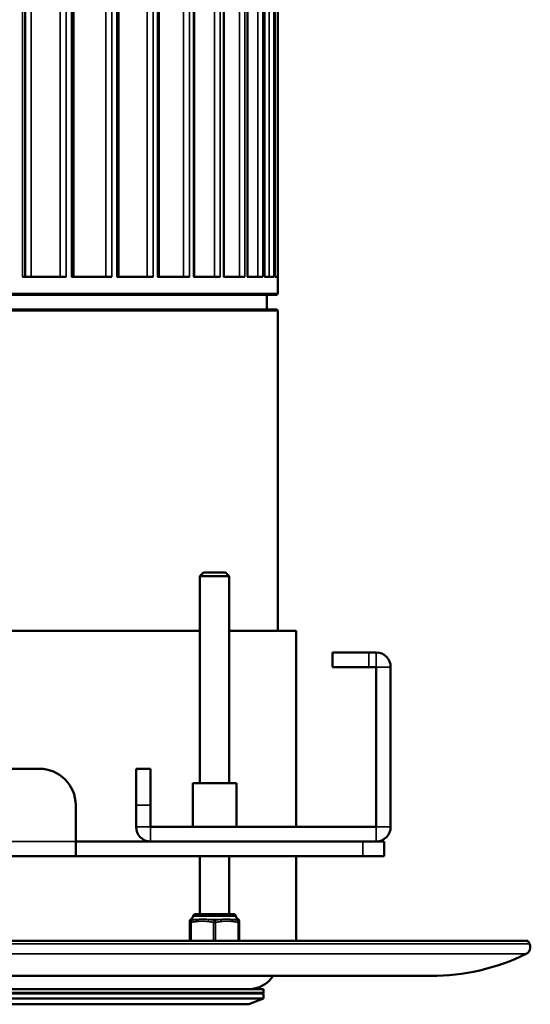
# Model space of a CAD drawing. Header units: millimetres. Extents: x 38 to 2514, y 38 to 1622.
# Tile 36 of 244: x 422 to 492, y 675 to 811. Entities that reach past the tile are written whole.
import ezdxf

# ---------------------------------------------------------------- set-up
doc = ezdxf.new("R2010")
doc.units = ezdxf.units.MM
doc.header["$LTSCALE"] = 7.692308
doc.layers.add('Visible (ISO)', color=7, linetype='Continuous', lineweight=50)
doc.layers.add('Visible Narrow (ISO)', color=7, linetype='Continuous', lineweight=35)

msp = doc.modelspace()

# ---------------------------------------------------------------- linework, layer by layer
at = {"layer": 'Visible (ISO)'}
for p, q in [((422.576, 926.795), (422.576, 775.343)), ((429.227, 926.606), (429.227, 775.343)), ((435.384, 926.434), (435.384, 775.343)), ((440.943, 926.233), (440.943, 775.343)), ((445.808, 926.002), (445.808, 775.343)), ((449.897, 925.811), (449.897, 775.343)), ((453.138, 925.517), (453.138, 775.343)), ((455.478, 925.314), (455.478, 775.343)), ((456.875, 925.143), (456.875, 775.343)), ((457.308, 772.993), (457.308, 924.943)), ((422.21, 775.343), (428.183, 775.343)), ((428.931, 775.343), (434.468, 775.343)), ((435.153, 775.343), (440.16, 775.343)), ((440.77, 775.343), (445.161, 775.343)), ((445.687, 775.343), (449.387, 775.343)), ((449.819, 775.343), (452.764, 775.343)), ((453.094, 775.343), (455.235, 775.343)), ((455.459, 775.343), (456.758, 775.343)), ((456.871, 775.343), (457.306, 775.343)), ((457.308, 772.993), (342.308, 772.993)), ((457.158, 772.843), (342.458, 772.843)), ((455.808, 770.843), (455.808, 772.843)), ((457.158, 772.843), (457.308, 772.993)), ((342.458, 770.843), (457.158, 770.843)), ((457.158, 770.843), (457.308, 770.693)), ((342.308, 770.693), (457.308, 770.693)), ((457.308, 726.643), (457.308, 770.693)), ((447.098, 734.643), (446.598, 734.143)), ((447.098, 734.643), (450.098, 734.643)), ((450.098, 734.643), (450.598, 734.143)), ((446.598, 734.143), (450.598, 734.143)), ((446.598, 734.143), (446.598, 705.643)), ((450.598, 734.143), (450.598, 705.643)), ((353.017, 726.643), (446.598, 726.643)), ((450.598, 726.643), (459.808, 726.643)), ((459.808, 699.643), (459.808, 726.643)), ((469.808, 723.643), (464.808, 723.643)), ((464.808, 721.643), (464.808, 723.643)), ((469.808, 723.643), (470.808, 723.643)), ((464.808, 721.643), (469.808, 721.643)), ((469.808, 721.643), (470.808, 721.643)), ((470.808, 721.643), (470.808, 699.643)), ((472.808, 721.643), (472.808, 699.643)), ((424.506, 707.643), (410.988, 707.643)), ((437.808, 707.643), (437.808, 702.643)), ((439.808, 707.643), (437.808, 707.643)), ((439.808, 702.643), (439.808, 707.643)), ((448.598, 705.643), (445.598, 705.643)), ((445.598, 699.643), (445.598, 705.643)), ((451.598, 705.643), (448.598, 705.643)), ((451.598, 699.643), (451.598, 705.643)), ((429.506, 697.643), (429.506, 702.643)), ((437.808, 699.643), (437.808, 702.643)), ((439.808, 699.643), (439.808, 702.643)), ((439.808, 699.643), (470.808, 699.643)), ((429.506, 695.643), (429.506, 697.643)), ((429.506, 697.643), (439.808, 697.643)), ((439.808, 697.643), (470.808, 697.643)), ((471.933, 697.643), (470.808, 697.643)), ((471.933, 697.643), (471.933, 695.643)), ((370.109, 695.643), (429.506, 695.643)), ((429.506, 695.643), (469.004, 695.643)), ((446.598, 695.643), (446.598, 687.643)), ((450.598, 695.643), (450.598, 687.643)), ((459.808, 683.968), (459.808, 695.643)), ((471.933, 695.643), (469.004, 695.643)), ((451.233, 687.643), (445.963, 687.643)), ((445.213, 686.63), (445.213, 686.692)), ((445.213, 686.508), (445.213, 686.63)), ((445.213, 686.508), (445.213, 683.968)), ((451.983, 686.692), (451.983, 686.63)), ((451.983, 686.63), (451.983, 686.508)), ((451.983, 686.508), (451.983, 683.968)), ((491.667, 683.968), (307.948, 683.968)), ((491.667, 683.968), (491.893, 683.541)), ((321.308, 679.143), (478.308, 679.143)), ((455.308, 677.343), (344.308, 677.343)), ((455.308, 676.843), (455.308, 677.343)), ((455.308, 676.843), (344.308, 676.843)), ((344.308, 676.743), (455.308, 676.743)), ((344.308, 676.043), (455.308, 676.043)), ((444.308, 676.843), (444.308, 676.743)), ((448.308, 676.743), (448.308, 676.843)), ((451.308, 676.743), (451.308, 676.843)), ((453.308, 675.243), (455.308, 676.043)), ((455.308, 676.743), (455.308, 676.043)), ((346.308, 675.243), (453.308, 675.243))]:
    msp.add_line(p, q, dxfattribs=at)
for centre, radius, start, end in [((470.808, 721.643), 2, 0, 90), ((424.506, 702.643), 5, 0, 90), ((439.808, 699.643), 2, 180, 270), ((470.808, 699.643), 2, 270, 0), ((445.513, 686.692), 0.3, 119.2889, 180), ((445.073, 687.477), 0.6, 299.2889, 351.40271), ((445.963, 687.343), 0.3, 90, 171.40271), ((451.233, 687.343), 0.3, 8.59729, 90), ((452.123, 687.477), 0.6, 188.59729, 240.7111), ((451.683, 686.692), 0.3, 0, 60.7111), ((491.01, 683.073), 1, 295.97678, 27.95289), ((478.308, 709.143), 30, 270, 295.97678), ((453.308, 681.343), 4, 270, 326.63299)]:
    msp.add_arc(centre, radius, start, end, dxfattribs=at)
msp.add_open_spline([(437.919, 677.343), (437.863, 677.343), (437.746, 677.343), (437.549, 677.343), (437.418, 677.343), (437.355, 677.343)], degree=3, dxfattribs=at)
at = {"layer": 'Visible Narrow (ISO)'}
for p, q in [((423.384, 929.943), (423.384, 775.343)), ((427.382, 927.247), (427.382, 775.343)), ((433.648, 927.247), (433.648, 775.343)), ((439.335, 927.247), (439.335, 775.343)), ((444.346, 927.247), (444.346, 775.343)), ((448.594, 927.247), (448.594, 775.343)), ((452.008, 927.247), (452.008, 775.343)), ((454.529, 927.247), (454.529, 775.343)), ((456.113, 927.247), (456.113, 775.343)), ((422.21, 924.943), (422.21, 775.343)), ((428.183, 924.943), (428.183, 775.343)), ((428.93, 924.943), (428.931, 775.343)), ((434.468, 924.943), (434.468, 775.343)), ((435.153, 924.943), (435.153, 775.343)), ((440.16, 924.943), (440.16, 775.343)), ((440.77, 924.943), (440.77, 775.343)), ((445.161, 924.943), (445.161, 775.343)), ((445.687, 924.943), (445.687, 775.343)), ((449.386, 924.943), (449.387, 775.343)), ((449.818, 924.943), (449.819, 775.343)), ((452.764, 924.943), (452.764, 775.343)), ((453.094, 924.943), (453.094, 775.343)), ((455.235, 924.943), (455.235, 775.343)), ((455.458, 924.943), (455.459, 775.343)), ((456.757, 924.943), (456.758, 775.343)), ((456.87, 924.943), (456.871, 775.343)), ((457.306, 924.943), (457.306, 775.343)), ((422.6, 775.343), (422.6, 824.843)), ((469.808, 721.643), (469.808, 723.643)), ((470.808, 723.643), (470.808, 721.643)), ((472.808, 721.643), (470.808, 721.643)), ((439.808, 702.643), (437.808, 702.643)), ((437.808, 699.643), (439.808, 699.643)), ((439.808, 697.643), (439.808, 699.643)), ((472.808, 699.643), (470.808, 699.643)), ((470.808, 697.643), (470.808, 699.643)), ((370.109, 697.643), (429.506, 697.643)), ((469.004, 697.643), (469.004, 695.643)), ((445.416, 686.913), (446.179, 686.913)), ((445.666, 687.388), (451.53, 687.388)), ((447.835, 686.913), (449.361, 686.913)), ((451.017, 686.913), (451.78, 686.913)), ((445.213, 686.508), (445.363, 686.508)), ((445.363, 686.508), (445.363, 683.968)), ((448.448, 686.508), (448.748, 686.508)), ((448.448, 686.508), (448.448, 683.968)), ((448.748, 686.508), (448.748, 683.968)), ((451.833, 686.508), (451.983, 686.508)), ((451.833, 686.508), (451.833, 683.968)), ((491.893, 683.541), (307.722, 683.541)), ((491.448, 682.174), (308.167, 682.174))]:
    msp.add_line(p, q, dxfattribs=at)
for centre, major_axis, ratio, start_param, end_param in [((445.513, 686.63), (-0.3, 0), 0.9947082, 5.0419547, 6.2831853), ((445.513, 686.508), (-0.3, 0), 0.9842659, 5.0093801, 6.2831853), ((445.513, 686.508), (-0.061, 0.294), 0.4921329, 0.1953287, 1.4691338), ((446.253, 686.63), (-0.036, 0.298), 0.4973541, 0.2703181, 1.5115487), ((447.858, 686.63), (0.036, 0.298), 0.4973541, 0.3888133, 1.6300439), ((448.598, 686.508), (0.061, 0.294), 0.4921329, 0.3986537, 1.6724588), ((448.598, 686.508), (-0.061, 0.294), 0.4921329, 4.6107265, 5.8845316), ((449.338, 686.63), (-0.036, 0.298), 0.4973541, 4.6531414, 5.894372), ((450.943, 686.63), (0.036, 0.298), 0.4973541, 4.7716366, 6.0128672), ((451.683, 686.508), (0.3, 0), 0.9842659, 0, 1.2738051), ((451.683, 686.508), (0.061, 0.294), 0.4921329, 4.8140515, 6.0878566), ((451.683, 686.63), (0.3, 0), 0.9947082, 0, 1.2412307)]:
    msp.add_ellipse(centre, major_axis=major_axis, ratio=ratio, start_param=start_param, end_param=end_param, dxfattribs=at)
for points, knots in [([(445.416, 686.913), (445.41, 686.916), (445.405, 686.92), (445.399, 686.925), (445.397, 686.927), (445.392, 686.931), (445.389, 686.933), (445.384, 686.938), (445.382, 686.939), (445.378, 686.943), (445.376, 686.945), (445.373, 686.948), (445.371, 686.949), (445.369, 686.952), (445.367, 686.953), (445.366, 686.954), (445.366, 686.954), (445.366, 686.954)], [0.00000014, 0.00000014, 0.00000014, 0.00000014, 0.1716995, 0.1716995, 0.25, 0.25, 0.38899375, 0.38899375, 0.5, 0.5, 0.63616839, 0.63616839, 0.75, 0.75, 0.91685902, 0.91685902, 0.99999998, 0.99999998, 0.99999998, 0.99999998]), ([(445.425, 686.79), (445.425, 686.8), (445.424, 686.81), (445.423, 686.818), (445.423, 686.827), (445.422, 686.835), (445.422, 686.843), (445.421, 686.85), (445.42, 686.857), (445.42, 686.863), (445.42, 686.869), (445.419, 686.874), (445.419, 686.879), (445.418, 686.884), (445.418, 686.889), (445.418, 686.893), (445.417, 686.897), (445.417, 686.901), (445.417, 686.904), (445.416, 686.907), (445.416, 686.91), (445.416, 686.913)], [0, 0, 0, 0, 0.1428571, 0.1428571, 0.1428571, 0.2857143, 0.2857143, 0.2857143, 0.4285714, 0.4285714, 0.4285714, 0.5714286, 0.5714286, 0.5714286, 0.7142857, 0.7142857, 0.7142857, 0.8571429, 0.8571429, 0.8571429, 1, 1, 1, 1]), ([(446.179, 686.913), (446.123, 686.906), (446.066, 686.899), (446.009, 686.891), (445.986, 686.888), (445.963, 686.884), (445.94, 686.881), (445.898, 686.875), (445.857, 686.869), (445.815, 686.862), (445.776, 686.855), (445.737, 686.849), (445.696, 686.842), (445.637, 686.831), (445.574, 686.82), (445.509, 686.807), (445.482, 686.802), (445.454, 686.796), (445.425, 686.79)], [0, 0, 0, 0, 0.23713594, 0.23713594, 0.23713594, 0.33333333, 0.33333333, 0.33333333, 0.50677606, 0.50677606, 0.50677606, 0.66666667, 0.66666667, 0.66666667, 0.90039892, 0.90039892, 0.90039892, 0.99999998, 0.99999998, 0.99999998, 0.99999998]), ([(447.835, 686.913), (447.802, 686.915), (447.769, 686.917), (447.738, 686.92), (447.712, 686.922), (447.687, 686.924), (447.661, 686.925), (447.656, 686.926), (447.651, 686.926), (447.646, 686.927), (447.615, 686.929), (447.585, 686.931), (447.555, 686.933), (447.525, 686.935), (447.495, 686.937), (447.465, 686.938), (447.435, 686.94), (447.404, 686.942), (447.374, 686.943), (447.344, 686.945), (447.314, 686.946), (447.285, 686.948), (447.257, 686.949), (447.229, 686.95), (447.2, 686.951), (447.173, 686.951), (447.145, 686.952), (447.117, 686.953), (447.112, 686.953), (447.108, 686.953), (447.103, 686.953), (447.077, 686.953), (447.051, 686.954), (447.023, 686.954), (447.017, 686.954), (447.011, 686.954), (447.005, 686.954), (446.977, 686.954), (446.948, 686.954), (446.918, 686.954), (446.911, 686.954), (446.904, 686.954), (446.897, 686.953), (446.859, 686.953), (446.819, 686.952), (446.777, 686.951), (446.735, 686.95), (446.691, 686.948), (446.645, 686.946), (446.604, 686.944), (446.563, 686.941), (446.52, 686.939), (446.514, 686.938), (446.507, 686.938), (446.501, 686.937), (446.451, 686.934), (446.399, 686.93), (446.346, 686.926), (446.308, 686.923), (446.269, 686.92), (446.229, 686.917), (446.213, 686.915), (446.196, 686.914), (446.179, 686.913)], [0, 0, 0, 0, 0.06666667, 0.06666667, 0.06666667, 0.12180666, 0.12180666, 0.12180666, 0.13333333, 0.13333333, 0.13333333, 0.2, 0.2, 0.2, 0.26666667, 0.26666667, 0.26666667, 0.33333333, 0.33333333, 0.33333333, 0.4, 0.4, 0.4, 0.46276817, 0.46276817, 0.46276817, 0.52354494, 0.52354494, 0.52354494, 0.53333333, 0.53333333, 0.53333333, 0.58768376, 0.58768376, 0.58768376, 0.6, 0.6, 0.6, 0.65406285, 0.65406285, 0.65406285, 0.66666667, 0.66666667, 0.66666667, 0.73333333, 0.73333333, 0.73333333, 0.8, 0.8, 0.8, 0.8580812, 0.8580812, 0.8580812, 0.86666667, 0.86666667, 0.86666667, 0.93333333, 0.93333333, 0.93333333, 0.98048823, 0.98048823, 0.98048823, 1, 1, 1, 1]), ([(448.598, 686.79), (448.548, 686.8), (448.5, 686.809), (448.454, 686.818), (448.408, 686.827), (448.364, 686.835), (448.321, 686.842), (448.279, 686.849), (448.239, 686.856), (448.201, 686.862), (448.162, 686.868), (448.126, 686.874), (448.092, 686.879), (448.057, 686.884), (448.025, 686.888), (447.994, 686.893), (447.964, 686.897), (447.935, 686.9), (447.909, 686.904), (447.882, 686.907), (447.857, 686.91), (447.835, 686.913)], [0, 0, 0, 0, 0.1428571, 0.1428571, 0.1428571, 0.2857143, 0.2857143, 0.2857143, 0.4285714, 0.4285714, 0.4285714, 0.5714286, 0.5714286, 0.5714286, 0.7142857, 0.7142857, 0.7142857, 0.8571429, 0.8571429, 0.8571429, 1, 1, 1, 1]), ([(449.361, 686.913), (449.304, 686.906), (449.247, 686.899), (449.19, 686.891), (449.166, 686.888), (449.143, 686.884), (449.119, 686.881), (449.077, 686.875), (449.036, 686.869), (448.993, 686.862), (448.954, 686.855), (448.914, 686.849), (448.873, 686.842), (448.812, 686.831), (448.749, 686.82), (448.684, 686.807), (448.656, 686.802), (448.627, 686.796), (448.598, 686.79)], [0, 0, 0, 0, 0.23660454, 0.23660454, 0.23660454, 0.33333333, 0.33333333, 0.33333333, 0.50646934, 0.50646934, 0.50646934, 0.66666667, 0.66666667, 0.66666667, 0.89995691, 0.89995691, 0.89995691, 0.99999998, 0.99999998, 0.99999998, 0.99999998]), ([(451.017, 686.913), (450.962, 686.917), (450.91, 686.922), (450.858, 686.926), (450.816, 686.929), (450.774, 686.932), (450.733, 686.935), (450.725, 686.935), (450.717, 686.936), (450.709, 686.936), (450.669, 686.939), (450.63, 686.942), (450.592, 686.944), (450.585, 686.944), (450.578, 686.944), (450.571, 686.945), (450.527, 686.947), (450.484, 686.949), (450.444, 686.95), (450.41, 686.951), (450.377, 686.952), (450.345, 686.953), (450.34, 686.953), (450.335, 686.953), (450.33, 686.953), (450.3, 686.953), (450.272, 686.954), (450.245, 686.954), (450.238, 686.954), (450.232, 686.954), (450.226, 686.954), (450.198, 686.954), (450.171, 686.954), (450.145, 686.954), (450.14, 686.954), (450.135, 686.954), (450.13, 686.953), (450.103, 686.953), (450.077, 686.953), (450.05, 686.952), (450.046, 686.952), (450.042, 686.952), (450.038, 686.952), (450.008, 686.951), (449.978, 686.95), (449.947, 686.949), (449.917, 686.948), (449.886, 686.947), (449.856, 686.945), (449.825, 686.944), (449.794, 686.942), (449.764, 686.94), (449.738, 686.939), (449.712, 686.937), (449.686, 686.936), (449.681, 686.935), (449.677, 686.935), (449.672, 686.935), (449.644, 686.933), (449.615, 686.931), (449.586, 686.929), (449.583, 686.929), (449.58, 686.929), (449.576, 686.928), (449.549, 686.926), (449.52, 686.924), (449.49, 686.922), (449.485, 686.922), (449.479, 686.921), (449.474, 686.921), (449.438, 686.918), (449.401, 686.915), (449.361, 686.913)], [0, 0, 0, 0, 0.06666667, 0.06666667, 0.06666667, 0.12231434, 0.12231434, 0.12231434, 0.13333333, 0.13333333, 0.13333333, 0.18962536, 0.18962536, 0.18962536, 0.2, 0.2, 0.2, 0.26666667, 0.26666667, 0.26666667, 0.32406936, 0.32406936, 0.32406936, 0.33333333, 0.33333333, 0.33333333, 0.38770297, 0.38770297, 0.38770297, 0.4, 0.4, 0.4, 0.45646382, 0.45646382, 0.45646382, 0.46666667, 0.46666667, 0.46666667, 0.52437204, 0.52437204, 0.52437204, 0.53333333, 0.53333333, 0.53333333, 0.6, 0.6, 0.6, 0.66666667, 0.66666667, 0.66666667, 0.73333333, 0.73333333, 0.73333333, 0.78993551, 0.78993551, 0.78993551, 0.8, 0.8, 0.8, 0.86006323, 0.86006323, 0.86006323, 0.86666667, 0.86666667, 0.86666667, 0.9231002, 0.9231002, 0.9231002, 0.93333333, 0.93333333, 0.93333333, 0.99999999, 0.99999999, 0.99999999, 0.99999999]), ([(451.771, 686.79), (451.722, 686.8), (451.675, 686.809), (451.629, 686.818), (451.584, 686.827), (451.541, 686.834), (451.499, 686.842), (451.458, 686.849), (451.418, 686.856), (451.38, 686.862), (451.342, 686.868), (451.306, 686.874), (451.272, 686.879), (451.238, 686.884), (451.206, 686.888), (451.176, 686.892), (451.146, 686.897), (451.117, 686.9), (451.091, 686.904), (451.064, 686.907), (451.04, 686.91), (451.017, 686.913)], [0, 0, 0, 0, 0.14285714, 0.14285714, 0.14285714, 0.28571429, 0.28571429, 0.28571429, 0.42857143, 0.42857143, 0.42857143, 0.57142857, 0.57142857, 0.57142857, 0.71428571, 0.71428571, 0.71428571, 0.85714286, 0.85714286, 0.85714286, 1, 1, 1, 1]), ([(451.78, 686.913), (451.78, 686.907), (451.779, 686.901), (451.779, 686.894), (451.778, 686.888), (451.778, 686.882), (451.777, 686.876), (451.777, 686.869), (451.776, 686.863), (451.776, 686.857), (451.775, 686.85), (451.775, 686.844), (451.774, 686.838), (451.774, 686.832), (451.773, 686.826), (451.773, 686.821), (451.773, 686.815), (451.772, 686.81), (451.772, 686.805), (451.771, 686.799), (451.771, 686.795), (451.771, 686.79)], [0, 0, 0, 0, 0.1428571, 0.1428571, 0.1428571, 0.2857143, 0.2857143, 0.2857143, 0.4285714, 0.4285714, 0.4285714, 0.5714286, 0.5714286, 0.5714286, 0.7142857, 0.7142857, 0.7142857, 0.8571429, 0.8571429, 0.8571429, 1, 1, 1, 1]), ([(451.83, 686.954), (451.83, 686.954), (451.829, 686.954), (451.828, 686.952), (451.827, 686.951), (451.825, 686.949), (451.825, 686.949), (451.823, 686.947), (451.822, 686.946), (451.818, 686.943), (451.816, 686.941), (451.813, 686.938), (451.811, 686.936), (451.805, 686.932), (451.801, 686.928), (451.793, 686.922), (451.789, 686.918), (451.782, 686.914), (451.781, 686.913), (451.78, 686.913)], [0, 0, 0, 0, 0.14984039, 0.14984039, 0.30246459, 0.30246459, 0.33333333, 0.33333333, 0.45112567, 0.45112567, 0.56756243, 0.56756243, 0.66666667, 0.66666667, 0.81796605, 0.81796605, 0.96756742, 0.96756742, 0.99999999, 0.99999999, 0.99999999, 0.99999999]), ([(446.103, 686.63), (446.052, 686.624), (446.001, 686.617), (445.923, 686.607), (445.896, 686.603), (445.829, 686.593), (445.789, 686.586), (445.709, 686.573), (445.67, 686.567), (445.577, 686.55), (445.521, 686.539), (445.431, 686.522), (445.397, 686.515), (445.363, 686.508)], [0, 0, 0, 0, 0.21888274, 0.21888274, 0.33333333, 0.33333333, 0.50516949, 0.50516949, 0.66666667, 0.66666667, 0.8785221, 0.8785221, 0.99999998, 0.99999998, 0.99999998, 0.99999998]), ([(447.708, 686.63), (447.677, 686.634), (447.646, 686.638), (447.617, 686.641), (447.587, 686.645), (447.559, 686.648), (447.53, 686.651), (447.502, 686.654), (447.473, 686.658), (447.445, 686.66), (447.417, 686.663), (447.389, 686.666), (447.361, 686.669), (447.332, 686.672), (447.304, 686.674), (447.276, 686.676), (447.248, 686.679), (447.22, 686.681), (447.192, 686.683), (447.164, 686.685), (447.136, 686.686), (447.107, 686.687), (447.079, 686.689), (447.05, 686.69), (447.02, 686.691), (446.99, 686.692), (446.96, 686.692), (446.927, 686.692), (446.895, 686.692), (446.86, 686.692), (446.824, 686.691), (446.787, 686.691), (446.749, 686.69), (446.708, 686.688), (446.667, 686.686), (446.624, 686.683), (446.578, 686.68), (446.536, 686.677), (446.493, 686.673), (446.447, 686.669), (446.443, 686.668), (446.439, 686.668), (446.435, 686.667), (446.395, 686.664), (446.353, 686.659), (446.309, 686.654), (446.298, 686.653), (446.288, 686.652), (446.277, 686.651), (446.239, 686.646), (446.199, 686.642), (446.158, 686.637), (446.14, 686.635), (446.122, 686.632), (446.103, 686.63)], [0, 0, 0, 0, 0.06666667, 0.06666667, 0.06666667, 0.13333333, 0.13333333, 0.13333333, 0.2, 0.2, 0.2, 0.26666667, 0.26666667, 0.26666667, 0.33333333, 0.33333333, 0.33333333, 0.4, 0.4, 0.4, 0.46666667, 0.46666667, 0.46666667, 0.53333333, 0.53333333, 0.53333333, 0.6, 0.6, 0.6, 0.66666667, 0.66666667, 0.66666667, 0.73333333, 0.73333333, 0.73333333, 0.8, 0.8, 0.8, 0.8612073, 0.8612073, 0.8612073, 0.86666667, 0.86666667, 0.86666667, 0.92036738, 0.92036738, 0.92036738, 0.93333333, 0.93333333, 0.93333333, 0.9797313, 0.9797313, 0.9797313, 1, 1, 1, 1]), ([(448.448, 686.508), (448.399, 686.518), (448.353, 686.527), (448.308, 686.536), (448.263, 686.544), (448.22, 686.552), (448.179, 686.56), (448.139, 686.567), (448.099, 686.574), (448.062, 686.58), (448.025, 686.586), (447.99, 686.591), (447.957, 686.596), (447.923, 686.602), (447.892, 686.606), (447.862, 686.61), (447.833, 686.614), (447.805, 686.618), (447.779, 686.621), (447.754, 686.625), (447.73, 686.628), (447.708, 686.63)], [0, 0, 0, 0, 0.14285714, 0.14285714, 0.14285714, 0.28571429, 0.28571429, 0.28571429, 0.42857143, 0.42857143, 0.42857143, 0.57142857, 0.57142857, 0.57142857, 0.71428571, 0.71428571, 0.71428571, 0.85714286, 0.85714286, 0.85714286, 1, 1, 1, 1]), ([(449.488, 686.63), (449.437, 686.624), (449.386, 686.617), (449.308, 686.607), (449.281, 686.603), (449.214, 686.593), (449.174, 686.586), (449.094, 686.573), (449.055, 686.567), (448.962, 686.55), (448.906, 686.539), (448.816, 686.522), (448.782, 686.515), (448.748, 686.508)], [0, 0, 0, 0, 0.21859711, 0.21859711, 0.33333333, 0.33333333, 0.5048926, 0.5048926, 0.66666667, 0.66666667, 0.878277, 0.878277, 0.99999998, 0.99999998, 0.99999998, 0.99999998]), ([(451.833, 686.508), (451.785, 686.518), (451.738, 686.527), (451.694, 686.536), (451.649, 686.544), (451.607, 686.552), (451.566, 686.559), (451.525, 686.567), (451.486, 686.573), (451.449, 686.579), (451.412, 686.586), (451.376, 686.591), (451.343, 686.596), (451.31, 686.601), (451.278, 686.606), (451.249, 686.61), (451.219, 686.614), (451.191, 686.618), (451.165, 686.621), (451.139, 686.625), (451.115, 686.628), (451.093, 686.63)], [0, 0, 0, 0, 0.14285714, 0.14285714, 0.14285714, 0.28571429, 0.28571429, 0.28571429, 0.42857143, 0.42857143, 0.42857143, 0.57142857, 0.57142857, 0.57142857, 0.71428571, 0.71428571, 0.71428571, 0.85714286, 0.85714286, 0.85714286, 1, 1, 1, 1])]:
    msp.add_open_spline(points, degree=3, knots=knots, dxfattribs=at)
msp.add_open_spline([(451.093, 686.63), (451.035, 686.637), (450.925, 686.65), (450.773, 686.667), (450.635, 686.679), (450.51, 686.687), (450.4, 686.691), (450.301, 686.693), (450.21, 686.692), (450.124, 686.689), (450.038, 686.685), (449.952, 686.679), (449.866, 686.672), (449.78, 686.664), (449.691, 686.654), (449.596, 686.643), (449.525, 686.635), (449.488, 686.63)], degree=3, dxfattribs=at)

doc.saveas('drawing.dxf')
